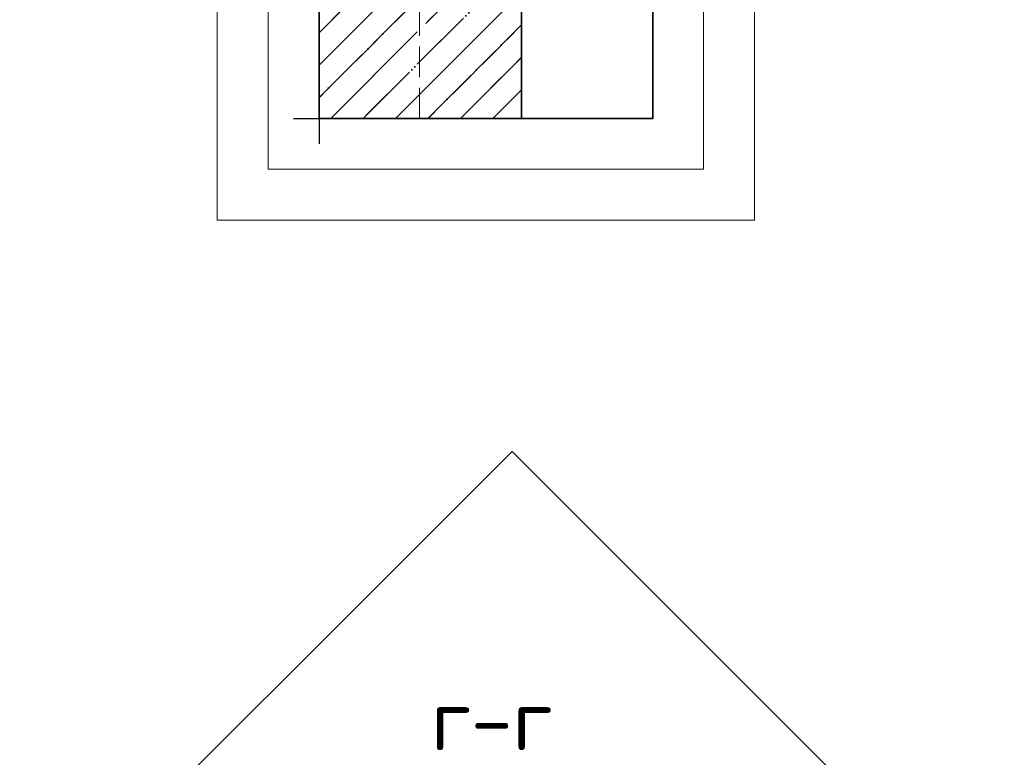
# Model space of a CAD drawing. Header units: millimetres. Extents: x -24871 to 40608, y -2869 to 48080.
# Tile 28 of 119: x -19348 to -17415, y 41421 to 42869. Entities that reach past the tile are written whole.
import ezdxf

# ---------------------------------------------------------------- set-up
doc = ezdxf.new("R2010")
doc.units = ezdxf.units.MM
for name, pattern in [('______11', [150, 120, -15, 0, -15]), ('______2', [81, 60, -21]), ('______5', [330, 240, -30, 30, -30])]:
    doc.linetypes.add(name, pattern=pattern)
doc.layers.add('Standard', color=7, linetype='Continuous', lineweight=25)
doc.layers.add('Стена_ общее', color=7, linetype='Continuous', lineweight=35)
doc.styles.add('ISOCPEUR', font='ISOCPEUR')

msp = doc.modelspace()

# ---------------------------------------------------------------- hatches: boundary and pattern name
at = {"layer": 'Standard', "linetype": 'Continuous', "lineweight": 35, "transparency": 33554687}
h = msp.add_hatch(dxfattribs=at)
h.set_pattern_fill('__________541', scale=30, angle=135, style=0, pattern_type=2)
h.set_pattern_definition([(225, (0, 0), (63.63961, -63.63961), [120, -15, 0, -15]), (225, (31.82, -31.82), (63.63961, -63.63961), [240, -30, 30, -30])])
h.paths.add_polyline_path([(-18362.8, 42929.1), (-18760.2, 42929.1), (-18760.2, 42675), (-18362.8, 42675)], flags=0)

# ---------------------------------------------------------------- linework, layer by layer
at = {"layer": 'Standard', "color": 52, "linetype": 'Continuous', "lineweight": 13, "transparency": 33554687}
for p, q in [((-18760.2, 47873.9), (-18760.2, 42675)), ((-18760.2, 42675), (-18760.2, 47873.9)), ((-18105.2, 47873.9), (-18105.2, 42675)), ((-18105.2, 42675), (-18105.2, 47873.9)), ((-18760.2, 42675), (-18105.2, 42675)), ((-18105.2, 42675), (-18760.2, 42675))]:
    msp.add_line(p, q, dxfattribs=at)
at = {"layer": 'Standard', "color": 52, "linetype": 'Continuous', "lineweight": -3, "transparency": 33554687}
for p, q in [((-18760.2, 47873.9), (-18760.2, 42675)), ((-18760.2, 42675), (-18760.2, 47873.9)), ((-18105.2, 47873.9), (-18105.2, 42675)), ((-18105.2, 42675), (-18105.2, 47873.9)), ((-18760.2, 42675), (-18105.2, 42675)), ((-18105.2, 42675), (-18760.2, 42675))]:
    msp.add_line(p, q, dxfattribs=at)
at = {"layer": 'Standard', "color": 7, "linetype": 'Continuous', "lineweight": 25, "transparency": 33554687}
for p, q in [((-18760.2, 42979.1), (-18760.2, 42625)), ((-18760.2, 42979.1), (-18760.2, 42625)), ((-18810.2, 42675), (-18312.8, 42675)), ((-18810.2, 42675), (-18312.8, 42675))]:
    msp.add_line(p, q, dxfattribs=at)
at = {"layer": 'Standard', "color": 253, "linetype": '______11', "lineweight": 35, "true_color": 0xababab, "transparency": 33554687}
for p, q in [((-18760.2, 42843), (-18674.1, 42929.1)), ((-18760.2, 42715.7), (-18546.8, 42929.1)), ((-18673.6, 42675), (-18419.5, 42929.1)), ((-18546.4, 42675), (-18362.8, 42858.5)), ((-18419.1, 42675), (-18362.8, 42731.2))]:
    msp.add_line(p, q, dxfattribs=at)
at = {"layer": 'Standard', "color": 253, "linetype": '______5', "lineweight": 35, "true_color": 0xababab, "transparency": 33554687}
for p, q in [((-18760.2, 42779.3), (-18610.4, 42929.1)), ((-18737.3, 42675), (-18483.1, 42929.1)), ((-18610, 42675), (-18362.8, 42922.1)), ((-18482.7, 42675), (-18362.8, 42794.8))]:
    msp.add_line(p, q, dxfattribs=at)
at = {"layer": 'Standard', "color": 7, "linetype": 'Continuous', "lineweight": 35, "transparency": 33554687}
msp.add_line((-18362.8, 42675), (-18362.8, 42929.1), dxfattribs=at)
msp.add_line((-18362.8, 42675), (-18362.8, 42929.1), dxfattribs=at)
at = {"layer": 'Standard', "color": 7, "linetype": 'Continuous', "lineweight": 13, "transparency": 33554687}
for points in [[(-18960.2, 42475), (-17905.2, 42475), (-17905.2, 48073.9), (-18960.2, 48073.9), (-18960.2, 42475)], [(-18860.2, 42575), (-18005.2, 42575), (-18005.2, 47973.9), (-18860.2, 47973.9), (-18860.2, 42575)]]:
    msp.add_lwpolyline(points, dxfattribs=at)
at = {"layer": 'Standard', "color": 7, "linetype": 'Continuous', "lineweight": 25, "transparency": 33554687}
msp.add_lwpolyline([(-19347.8, 41054.7), (-18381.4, 40088.3), (-17415, 41054.7), (-18381.4, 42021.1), (-19347.8, 41054.7)], dxfattribs=at)
at = {"layer": 'Стена_ общее', "color": 253, "linetype": '______2', "lineweight": 18, "true_color": 0xababab, "transparency": 33554687}
msp.add_line((-18562.8, 42675), (-18562.8, 42929.1), dxfattribs=at)
msp.add_line((-18562.8, 42675), (-18562.8, 42929.1), dxfattribs=at)

# ---------------------------------------------------------------- texts
at = {"layer": 'Standard', "color": 7, "linetype": 'Continuous', "lineweight": 13, "transparency": 33554687, "insert": (-18540.4, 41494.7), "char_height": 120, "width": 306.783, "attachment_point": 4, "style": 'ISOCPEUR'}
msp.add_mtext('\\A1;{\\fISOCPEUR|i0|b0;\\H120.000000;\\W1.000000;\\C7;г-г}\\P', dxfattribs=at)

doc.saveas('drawing.dxf')
